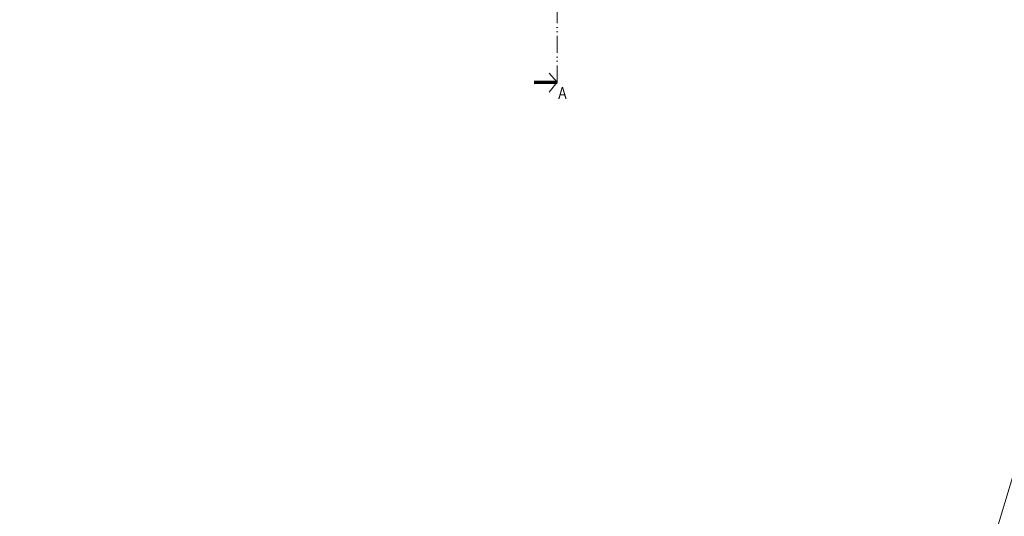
# Model space of a CAD drawing. Header units: millimetres. Extents: x 284606 to 628701, y -213781 to -93475.
# Tile 48 of 102: x 297550 to 299657, y -103418 to -102354. Entities that reach past the tile are written whole.
import ezdxf

# ---------------------------------------------------------------- set-up
doc = ezdxf.new("R2010")
doc.units = ezdxf.units.MM
doc.linetypes.add('ACAD_ISO12W100', pattern=[21, 12, -3, 0, -3, 0, -3])
for name, color, linetype, lineweight in [('!STR_Ocieplenie 0.05', 1, 'Continuous', 5), ('EKO Opisy 0.09', 8, 'Continuous', 9), ('EKO przekroje', 82, 'Continuous', 13)]:
    doc.layers.add(name, color=color, linetype=linetype, lineweight=lineweight)
doc.styles.add('1_50', font='txt', dxfattribs={"width": 0.8})

# ---------------------------------------------------------------- blocks, each defined once
blk = doc.blocks.new('przekroj')
at = {"layer": 'EKO przekroje', "color": 8, "const_width": 7}
blk.add_lwpolyline([(7038.9, 3119.8), (7088.9, 3119.8)], dxfattribs=at)
blk = doc.blocks.new('przekroje')
at = {"layer": 'EKO przekroje'}
blk.add_blockref('przekroj', (-7038.9, -3119.8), dxfattribs=at)

msp = doc.modelspace()

# ---------------------------------------------------------------- linework, layer by layer
at = {"layer": '!STR_Ocieplenie 0.05', "color": 253, "ltscale": 1.5, "true_color": 0x999999}
msp.add_line((297065.7, -112005.4), (300600.4, -100256.8), dxfattribs=at)
at = {"layer": 'EKO Opisy 0.09', "color": 8, "linetype": 'ACAD_ISO12W100', "ltscale": 3}
for points in [[(298700.5, -102487.8), (298700.5, -101568.5), (298765.5, -101568.5), (298765.5, -100770.9)], [(298683.5, -102468.4), (298700.5, -102487.8), (298683.5, -102508.9)], [(298683.5, -102468.4), (298700.5, -102487.8), (298683.5, -102508.9)], [(298683.5, -102468.4), (298700.5, -102487.8), (298683.5, -102508.9)]]:
    msp.add_lwpolyline(points, dxfattribs=at)

# ---------------------------------------------------------------- block references
at = {"layer": 'EKO Opisy 0.09', "color": 8, "rotation": 180}
msp.add_blockref('przekroje', (298700.5, -102487.8), dxfattribs=at)
msp.add_blockref('przekroje', (298700.5, -102487.8), dxfattribs=at)
msp.add_blockref('przekroje', (298700.5, -102487.8), dxfattribs=at)

# ---------------------------------------------------------------- texts
at = {"layer": 'EKO Opisy 0.09', "color": 8, "insert": (298720.5, -102523.3), "char_height": 25, "attachment_point": 9, "style": '1_50'}
msp.add_mtext_dynamic_manual_height_columns('A', width=119.514, gutter_width=12.5, heights=[0], dxfattribs=at)

doc.saveas('drawing.dxf')
